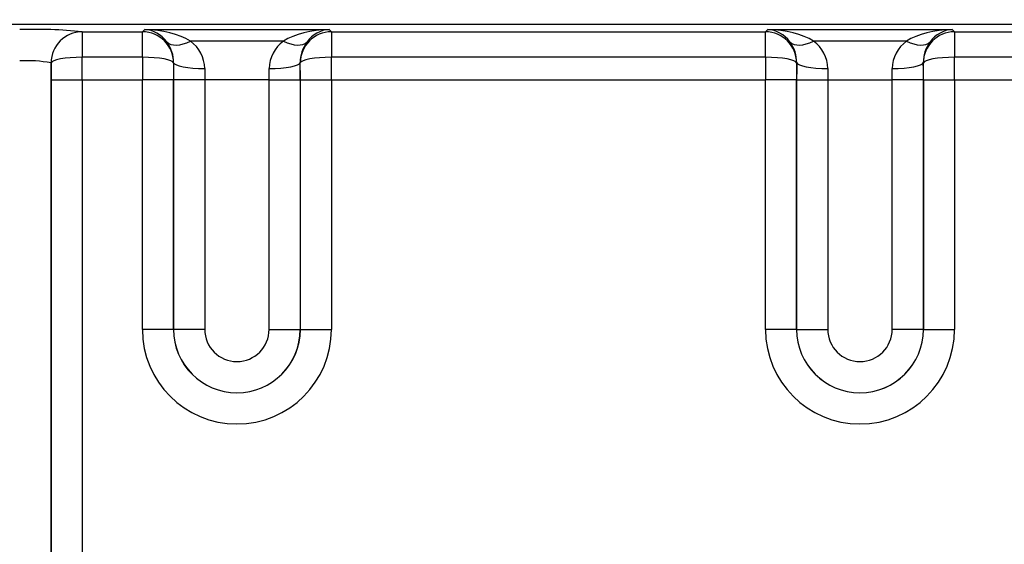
# Model space of a CAD drawing. Header units: inches. Extents: x -13.9 to 83.8, y -28.8 to 34.3.
# Tile 8 of 90: x 3.2 to 5.2, y -11.8 to -10.8. Entities that reach past the tile are written whole.
import ezdxf

# ---------------------------------------------------------------- set-up
doc = ezdxf.new("R2010")
doc.units = ezdxf.units.IN
doc.header["$MEASUREMENT"] = 0
for name, color, linetype in [('DIMS', 4, 'Continuous'), ('FILTER', 7, 'Continuous'), ('FILTER_COVER_DRA', 7, 'Continuous')]:
    doc.layers.add(name, color=color, linetype=linetype)
doc.styles.get("Standard").update_dxf_attribs({"font": 'arial.ttf', "height": 0.6322})
doc.dimstyles.get("Standard").update_dxf_attribs({"dimtxt": 0.6322, "dimasz": 0.6322, "dimexe": 0.6322, "dimexo": 0.125, "dimgap": 0.09, "dimtad": 0, "dimtih": 1, "dimtoh": 1, "dimzin": 0, "dimdsep": 46, "dimtxsty": 'Standard', "dimcen": 0.09, "dimadec": 0, "dimazin": 0, "dimtfac": 1, "dimtofl": 0, "dimtmove": 0, "dimatfit": 3, "dimfxl": 1, "dimtolj": 1, "dimtzin": 0, "dimarcsym": 0})

# ---------------------------------------------------------------- blocks, each defined once
blk = doc.blocks.new('*D45')
at = {"layer": 'Defpoints', "color": 0, "transparency": 16777216}
for p in [(-1.162, -5.633), (7.6291, -5.633), (9.1111, -15.153)]:
    blk.add_point(p, dxfattribs=at)
at = {"layer": 'DIMS', "color": 0, "lineweight": -2, "transparency": 16777216}
for p, q in [((7.5041, -5.633), (-1.7942, -5.633)), ((-1.162, -6.2652), (-1.162, -10.0333)), ((-1.162, -14.5208), (-1.162, -10.8455)), ((8.9861, -15.153), (-1.7942, -15.153))]:
    blk.add_line(p, q, dxfattribs=at)
at = {"layer": 'DIMS', "color": 0, "transparency": 16777216}
for points in [[(-1.2674, -6.2652), (-1.0567, -6.2652), (-1.162, -5.633)], [(-1.2674, -14.5208), (-1.0567, -14.5208), (-1.162, -15.153)]]:
    blk.add_solid(points, dxfattribs=at)
at = {"layer": 'DIMS', "color": 0, "transparency": 16777216, "insert": (-1.162, -10.4394), "char_height": 0.6322, "attachment_point": 5}
blk.add_mtext('\\A1;"B"', dxfattribs=at)

msp = doc.modelspace()

# ---------------------------------------------------------------- linework, layer by layer
at = {"layer": 'FILTER', "color": 7, "linetype": 'Continuous'}
msp.add_line((5.6652, -10.7961), (2.9152, -10.7961), dxfattribs=at)
at = {"layer": 'FILTER_COVER_DRA', "color": 7, "linetype": 'Continuous'}
for p, q in [((2.6222, -10.7953), (5.9582, -10.7953)), ((3.3548, -10.8105), (3.4756, -10.8105)), ((3.3548, -10.8105), (3.3548, -10.8616)), ((3.4756, -10.8105), (3.4803, -10.8058)), ((3.4756, -10.8616), (3.4756, -10.8105)), ((3.4803, -10.8058), (3.8501, -10.8058)), ((3.8501, -10.8058), (3.8548, -10.8105)), ((3.8548, -10.8105), (4.7256, -10.8105)), ((3.8548, -10.8105), (3.8548, -10.8616)), ((4.7256, -10.8105), (4.7303, -10.8058)), ((4.7256, -10.8616), (4.7256, -10.8105)), ((4.7303, -10.8058), (5.1001, -10.8058)), ((5.1001, -10.8058), (5.1048, -10.8105)), ((5.1048, -10.8105), (5.2256, -10.8105)), ((5.1048, -10.8105), (5.1048, -10.8616)), ((3.7584, -10.8293), (3.5721, -10.8293)), ((5.0084, -10.8293), (4.8221, -10.8293)), ((3.4756, -10.8616), (3.3548, -10.8616)), ((4.7256, -10.8616), (3.8548, -10.8616)), ((5.2256, -10.8616), (5.1048, -10.8616)), ((3.2923, -10.873), (3.2923, -12.7951)), ((3.5382, -10.8728), (3.5381, -10.873)), ((3.7924, -10.873), (3.7922, -10.8728)), ((4.7882, -10.8728), (4.7881, -10.873)), ((5.0424, -10.873), (5.0422, -10.8728)), ((3.2925, -12.7572), (3.2925, -10.9072)), ((3.2925, -10.9072), (3.3549, -10.9072)), ((3.3549, -10.9072), (3.4755, -10.9072)), ((3.3549, -10.9072), (3.3549, -12.7572)), ((3.4755, -11.4072), (3.4755, -10.9072)), ((3.538, -10.9072), (3.4755, -10.9072)), ((3.538, -10.9072), (3.538, -11.4072)), ((3.5381, -11.4072), (3.5381, -10.9072)), ((3.6006, -10.9072), (3.5381, -10.9072)), ((3.7299, -10.9072), (3.6006, -10.9072)), ((3.6006, -10.9072), (3.6006, -11.4072)), ((3.7299, -11.4072), (3.7299, -10.9072)), ((3.7299, -10.9072), (3.7923, -10.9072)), ((3.7923, -10.9072), (3.7923, -11.4072)), ((3.7925, -11.4072), (3.7925, -10.9072)), ((3.7925, -10.9072), (3.8549, -10.9072)), ((3.8549, -10.9072), (4.7255, -10.9072)), ((3.8549, -10.9072), (3.8549, -11.4072)), ((4.7255, -11.4072), (4.7255, -10.9072)), ((4.788, -10.9072), (4.7255, -10.9072)), ((4.788, -10.9072), (4.788, -11.4072)), ((4.7881, -11.4072), (4.7881, -10.9072)), ((4.7881, -10.9072), (4.8506, -10.9072)), ((4.8506, -10.9072), (4.9799, -10.9072)), ((4.8506, -10.9072), (4.8506, -11.4072)), ((4.9799, -11.4072), (4.9799, -10.9072)), ((5.0423, -10.9072), (4.9799, -10.9072)), ((5.0423, -10.9072), (5.0423, -11.4072)), ((5.0425, -11.4072), (5.0425, -10.9072)), ((5.0425, -10.9072), (5.1049, -10.9072)), ((5.1049, -10.9072), (5.2255, -10.9072)), ((5.1049, -10.9072), (5.1049, -11.4072)), ((3.538, -11.4072), (3.4755, -11.4072)), ((3.5381, -11.4072), (3.538, -11.4072)), ((3.6006, -11.4072), (3.5381, -11.4072)), ((3.7299, -11.4072), (3.7923, -11.4072)), ((3.7925, -11.4072), (3.7923, -11.4072)), ((3.7925, -11.4072), (3.8549, -11.4072)), ((4.788, -11.4072), (4.7255, -11.4072)), ((4.788, -11.4072), (4.7881, -11.4072)), ((4.7881, -11.4072), (4.8506, -11.4072)), ((5.0423, -11.4072), (4.9799, -11.4072)), ((5.0423, -11.4072), (5.0425, -11.4072)), ((5.0425, -11.4072), (5.1049, -11.4072))]:
    msp.add_line(p, q, dxfattribs=at)
for centre, radius, start, end in [((3.2592, -11.7794), 0.9736, 84.3658, 91.756), ((3.4698, -10.8719), 0.0684, 359.2018, 36.7756), ((3.5291, -10.8866), 0.0717, 1.8716, 53.0986), ((3.8014, -10.8866), 0.0717, 126.9028, 178.1271), ((3.8606, -10.8719), 0.0684, 143.2243, 180.7984), ((4.7198, -10.8719), 0.0684, 359.2018, 36.7756), ((4.7791, -10.8866), 0.0717, 1.8716, 53.0986), ((5.0514, -10.8866), 0.0717, 126.9028, 178.1271), ((5.1106, -10.8719), 0.0684, 143.2243, 180.7984), ((3.2456, -11.1279), 0.2592, 79.6048, 93.584), ((3.6652, -11.4072), 0.1897, 180, 0), ((3.6652, -11.4072), 0.1273, 180, 0), ((3.6652, -11.4072), 0.1271, 180, 0), ((3.6652, -11.4072), 0.0646, 180, 0), ((4.9152, -11.4072), 0.1897, 180, 0), ((4.9152, -11.4072), 0.1273, 180, 0), ((4.9152, -11.4072), 0.1271, 180, 0), ((4.9152, -11.4072), 0.0646, 180, 0)]:
    msp.add_arc(centre, radius, start, end, dxfattribs=at)
for centre, major_axis, ratio, start_param, end_param in [((3.3548, -10.873), (-0.0442, -0.0442), 0.998783, 3.9276, 5.497178), ((3.4756, -10.873), (-0.0442, 0.0442), 0.998783, 3.9276, 5.497178), ((3.4803, -10.8683), (-0.1207, 0.003), 0.517208, 3.861656, 4.725149), ((3.4803, -10.8683), (-0.0235, 0.0589), 0.905231, 5.004767, 5.86826), ((3.8501, -10.8683), (-0.1207, -0.003), 0.517208, 4.699629, 5.563122), ((3.8548, -10.873), (-0.0442, -0.0442), 0.998783, 3.9276, 5.497178), ((3.8501, -10.8683), (0.0235, 0.0589), 0.905231, 0.414925, 1.278418), ((4.7256, -10.873), (-0.0442, 0.0442), 0.998783, 3.9276, 5.497178), ((4.7303, -10.8683), (-0.0235, 0.0589), 0.905231, 5.004767, 5.86826), ((4.7303, -10.8683), (-0.1207, 0.003), 0.517208, 3.861656, 4.725149), ((5.1001, -10.8683), (-0.1207, -0.003), 0.517208, 4.699629, 5.563122), ((5.1048, -10.873), (-0.0442, -0.0442), 0.998783, 3.9276, 5.497178), ((5.1001, -10.8683), (0.0235, 0.0589), 0.905231, 0.414925, 1.278418), ((3.5721, -10.7904), (-0.0488, -0.0391), 0.527592, 0.057917, 1.170468), ((3.7584, -10.7904), (0.0488, -0.0391), 0.527592, 5.112717, 6.225269), ((4.8221, -10.7904), (-0.0488, -0.0391), 0.527592, 0.057917, 1.170468), ((5.0084, -10.7904), (0.0488, -0.0391), 0.527592, 5.112717, 6.225269), ((3.3548, -10.873), (-0.0625, -0.0004), 0.182389, 4.711207, 6.259173), ((3.3484, -10.9072), (0, 0.25), 0.026191, 4.712389, 4.895808), ((3.4821, -10.9072), (0, -0.25), 0.026191, 4.52897, 4.712389), ((3.4756, -10.873), (0.0625, -0.0004), 0.182389, 0.035502, 1.571978), ((3.8548, -10.873), (-0.0625, -0.0004), 0.182389, 4.711207, 6.247683), ((3.8484, -10.9072), (0, 0.25), 0.026191, 4.712389, 4.895808), ((4.7321, -10.9072), (0, -0.25), 0.026191, 4.52897, 4.712389), ((4.7256, -10.873), (0.0625, -0.0004), 0.182389, 0.035502, 1.571978), ((5.1048, -10.873), (-0.0625, -0.0004), 0.182389, 4.711207, 6.247683), ((5.0984, -10.9072), (0, 0.25), 0.026191, 4.712389, 4.895808), ((3.2859, -10.9072), (0, -0.1875), 0.034921, 1.570796, 1.755069), ((3.5445, -10.9072), (0, 0.1875), 0.034921, 1.387377, 1.570796), ((3.5447, -10.9072), (0, 0.1875), 0.034921, 1.386545, 1.570796), ((3.6007, -10.8728), (0.0625, -0.0004), 0.183207, 3.1771, 4.713581), ((3.7298, -10.8728), (-0.0625, -0.0004), 0.183207, 1.569604, 3.106085), ((3.7858, -10.9072), (0, 0.1875), 0.034921, 4.712389, 4.89664), ((3.7859, -10.9072), (0, 0.1875), 0.034921, 4.712389, 4.895808), ((4.7945, -10.9072), (0, 0.1875), 0.034921, 1.387377, 1.570796), ((4.7947, -10.9072), (0, 0.1875), 0.034921, 1.386545, 1.570796), ((4.8507, -10.8728), (-0.0625, 0.0004), 0.183207, 0.035508, 1.571989), ((4.9798, -10.8728), (0.0625, 0.0004), 0.183207, 4.711197, 6.247677), ((5.0358, -10.9072), (0, 0.1875), 0.034921, 4.712389, 4.89664), ((5.0359, -10.9072), (0, 0.1875), 0.034921, 4.712389, 4.895808), ((3.6071, -10.9072), (0, 0.125), 0.052381, 1.386545, 1.570796), ((3.7233, -10.9072), (0, -0.125), 0.052381, 1.570796, 1.755047), ((4.8571, -10.9072), (0, 0.125), 0.052381, 1.386545, 1.570796), ((4.9733, -10.9072), (0, 0.125), 0.052381, 4.712389, 4.89664)]:
    msp.add_ellipse(centre, major_axis=major_axis, ratio=ratio, start_param=start_param, end_param=end_param, dxfattribs=at)

# ---------------------------------------------------------------- dimensions: what is measured, and where the dimension line sits
at = {"layer": 'DIMS'}
dim = msp.add_linear_dim(base=(-1.162, -5.633), p1=(9.1111, -15.153), p2=(7.6291, -5.633), angle=90, text='"B"', dimstyle='Standard', override={"dimpost": '"'}, dxfattribs=at)
dim.commit()
dim.dimension.update_dxf_attribs({"geometry": '*D45', "text_midpoint": (-1.162, -10.4394), "dimtype": 160})

doc.saveas('drawing.dxf')
